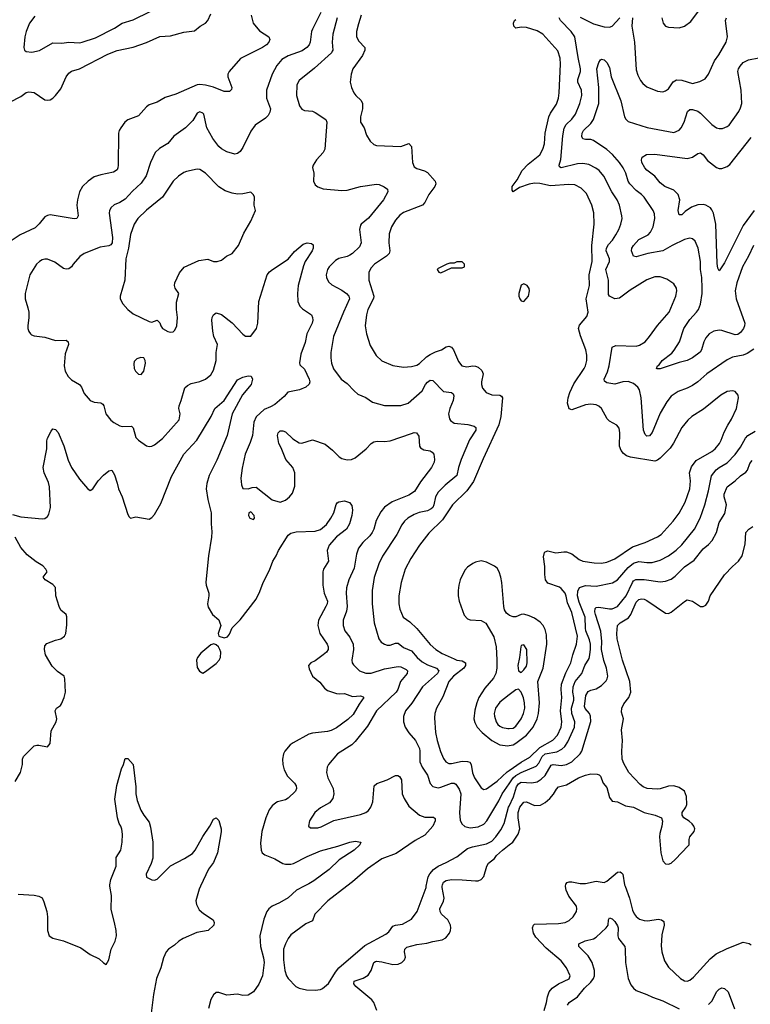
# Model space of a CAD drawing. Header units: inches. Extents: x 1839270 to 1929235, y 762242 to 910350.
# Tile 21 of 256: x 1866343 to 1871803, y 779117 to 786477. Entities that reach past the tile are written whole.
import ezdxf

# ---------------------------------------------------------------- set-up
doc = ezdxf.new("R2010")
doc.units = ezdxf.units.IN
doc.header["$MEASUREMENT"] = 0
for name, color, linetype in [('B8767', 7, 'Continuous'), ('B8768', 7, 'Continuous'), ('B8777', 7, 'Continuous'), ('B8778', 7, 'Continuous')]:
    doc.layers.add(name, color=color, linetype=linetype)

msp = doc.modelspace()

# ---------------------------------------------------------------- linework, layer by layer
at = {"layer": 'B8767', "color": 5}
for points, elevation in [([(1866330, 779940.8), (1866450, 779934), (1866486, 779926), (1866510, 779914.4), (1866523.9, 779883.9), (1866544.9, 779810), (1866550.3, 779770.3), (1866550.4, 779670), (1866563, 779630), (1866590, 779612.2), (1866670, 779592.3), (1866799.3, 779539.3), (1866870, 779490.3), (1866936.7, 779456.7), (1866970, 779427.3), (1866990, 779416), (1867010, 779451), (1867025.3, 779530), (1867056.2, 779590), (1867066.8, 779630), (1867063.9, 779670), (1867051.2, 779730), (1867025.3, 779825.3), (1867029.3, 779930), (1867017.2, 780000)], 580), ([(1867693.3, 780000), (1867682.7, 779977.3), (1867657.7, 779890), (1867663.4, 779863.4), (1867684.8, 779824.8), (1867715.7, 779795.7), (1867788.3, 779748.3), (1867796.5, 779730), (1867792.3, 779710), (1867750, 779669.9), (1867665.6, 779654.4), (1867564.9, 779610), (1867532, 779590), (1867499.7, 779560.3), (1867454.4, 779530), (1867438, 779510), (1867416.4, 779463.6), (1867396.2, 779390), (1867366.2, 779310), (1867343.2, 779190), (1867325.5, 779050)], 580), ([(1868468.7, 780000), (1868410, 779971.6), (1868350, 779912.1), (1868284.6, 779875.4), (1868230, 779851.1), (1868204.6, 779830), (1868189.1, 779810), (1868166.6, 779753.4), (1868136.5, 779630), (1868142, 779550), (1868165.6, 779465.6), (1868169.6, 779430), (1868156.3, 779330), (1868130, 779267), (1868090, 779211.8), (1868050, 779186), (1868010, 779183), (1867970, 779192.6), (1867890, 779186.3), (1867830, 779205.1), (1867810, 779204.5), (1867790, 779189.4), (1867770, 779152.7), (1867754.4, 779085.6)], 620), ([(1868786.9, 780000), (1868644.4, 779890), (1868547.4, 779790), (1868530, 779742), (1868480.9, 779719.1), (1868370, 779636.4), (1868349.5, 779610.5), (1868327.9, 779570), (1868313.8, 779530), (1868314.9, 779450), (1868325.2, 779370), (1868336.9, 779330), (1868349.5, 779309.5), (1868405.3, 779250), (1868430, 779236.9), (1868486.1, 779226.1), (1868550, 779224.2), (1868590, 779229.1), (1868604.6, 779235.4), (1868650, 779273.4), (1868702.2, 779357.8), (1868728.8, 779391.2), (1868921.9, 779558.1), (1869079.4, 779640.6), (1869100.5, 779659.5), (1869130, 779702.4), (1869150, 779709.4), (1869203.6, 779716.4), (1869270, 779754.9), (1869312.7, 779810), (1869379, 779990), (1869381.1, 780000)], 640), ([(1869011.1, 779070), (1868990, 779131.5), (1868974.3, 779150), (1868853.5, 779250), (1868840.4, 779270), (1868842.6, 779290), (1868910, 779313.4), (1868945.9, 779334.1), (1868969.1, 779370), (1868989, 779430), (1869002.1, 779437.9), (1869010, 779440.6), (1869050, 779435.7), (1869130, 779415.2), (1869170, 779416.9), (1869198.4, 779430), (1869218.7, 779450), (1869225.1, 779470), (1869217.2, 779510), (1869219.7, 779530), (1869235.9, 779544.1), (1869310, 779565), (1869385.8, 779574.2), (1869430, 779587.4), (1869500.1, 779599.9), (1869526.5, 779613.5), (1869555.1, 779650), (1869562.7, 779670), (1869563.7, 779690), (1869560.9, 779710), (1869540.9, 779750), (1869495.1, 779790), (1869483.9, 779810), (1869483.1, 779830), (1869510.6, 779889.5), (1869514.8, 779910), (1869500.6, 779990), (1869500.9, 780000)], 620)]:
    msp.add_lwpolyline(points, dxfattribs=dict(at, elevation=elevation))
at = {"layer": 'B8768', "color": 5}
for points, elevation in [([(1866456.1, 786503.9), (1866417.1, 786450), (1866390.4, 786390), (1866381.3, 786350), (1866373, 786270), (1866379.1, 786250), (1866390, 786239.1), (1866433.2, 786233.2), (1866490, 786246.4), (1866590, 786304.2), (1866657.4, 786302.6), (1866711, 786309), (1866790, 786304.5), (1866810, 786308.4), (1866910, 786342.2), (1867050, 786414.2), (1867107.8, 786452.2), (1867190, 786476.5), (1867450, 786604.2)], 640), ([(1868071.6, 786510), (1868088.5, 786450), (1868134.8, 786394.8), (1868204, 786350), (1868212.7, 786330), (1868205.5, 786310), (1868186, 786290), (1868156.4, 786270), (1867993.7, 786186.3), (1867907.7, 786090), (1867898.5, 786070), (1867897.3, 786050), (1867927.7, 785970), (1867924.5, 785955.5), (1867910, 785941.2), (1867870, 785940.5), (1867791.6, 785971.6), (1867730, 785987.2), (1867690, 785992.2), (1867668.7, 785990), (1867510, 785921.7), (1867430, 785895.5), (1867370, 785861.3), (1867310, 785840.7), (1867290, 785826.6), (1867230, 785758.4), (1867150, 785729.6), (1867128.1, 785711.9), (1867097.6, 785670), (1867086, 785650), (1867081.1, 785630), (1867078.5, 785390), (1867076.9, 785370), (1867070, 785355.1), (1867043.2, 785336.8), (1866950, 785318.5), (1866898.6, 785301.4), (1866853.7, 785270), (1866812, 785230), (1866789.3, 785190.7), (1866773.6, 785130), (1866769.3, 785090), (1866778.4, 785010), (1866770.7, 784990), (1866750, 784988.7), (1866570, 785019.3), (1866550, 785013.2), (1866530, 785004), (1866488.9, 784951.1), (1866458.9, 784921.1), (1866347.3, 784870), (1866250, 784805.1)], 620), ([(1866270, 785860.4), (1866350, 785903.6), (1866390, 785932.9), (1866410, 785939), (1866451.9, 785931.9), (1866530, 785878.7), (1866550, 785874.9), (1866570, 785878.7), (1866590, 785890.3), (1866610, 785910.3), (1866650, 785959.5), (1866689.9, 786050.1), (1866710, 786077), (1866730, 786091.8), (1866790, 786109.1), (1867000.3, 786219.7), (1867070, 786247.9), (1867190, 786272.1), (1867290, 786307.6), (1867390, 786352.3), (1867470, 786356.5), (1867570, 786384.4), (1867650, 786393.7), (1867691.8, 786430), (1867730, 786451.7), (1867749.7, 786470), (1867770, 786521)], 620), ([(1868592.4, 786530), (1868530, 786407), (1868524.1, 786390), (1868514.4, 786310), (1868506.5, 786290), (1868487.7, 786270), (1868454.4, 786245.6), (1868350, 786207.5), (1868301.3, 786178.7), (1868264.7, 786135.3), (1868230.2, 786070), (1868186.5, 785950), (1868187.3, 785890), (1868216.2, 785810), (1868213, 785787), (1868199.7, 785760.3), (1868179.9, 785740.1), (1868102.6, 785690), (1868070, 785645.1), (1868010, 785522), (1867990, 785492), (1867970, 785476.2), (1867950, 785471.6), (1867890, 785488.4), (1867851.3, 785511.3), (1867831.1, 785530), (1867787.2, 785590), (1867740.7, 785670), (1867718.4, 785770), (1867710, 785779.5), (1867690, 785787.3), (1867670, 785779.5), (1867635.6, 785724.4), (1867580.5, 785670), (1867494.2, 785605.8), (1867448.5, 785551.5), (1867386.2, 785513.8), (1867354.7, 785485.3), (1867319.7, 785410), (1867288.9, 785311.1), (1867250, 785256), (1867184.5, 785195.5), (1867130, 785135.6), (1867090, 785110.9), (1867047.4, 785092.6), (1867025.5, 785074.5), (1867014.6, 785050), (1867011.5, 785030), (1867037, 784850), (1867033.4, 784810), (1867024.7, 784795.3), (1867010, 784787.1), (1866943.9, 784776.1), (1866824.9, 784730), (1866792.9, 784707.1), (1866742.8, 784650), (1866730, 784629), (1866710, 784614), (1866690, 784612.7), (1866670, 784618), (1866604.2, 784664.2), (1866550, 784688), (1866530, 784688.3), (1866510, 784682.2), (1866490, 784670.9), (1866467.7, 784650), (1866417.6, 784570), (1866383.9, 784430), (1866382.4, 784390), (1866404.3, 784324.3), (1866410.3, 784290), (1866411.7, 784250), (1866402.3, 784190), (1866403.7, 784170), (1866410, 784147.3), (1866423, 784130), (1866430, 784122), (1866450, 784113.4), (1866530, 784104.4), (1866610, 784078.7), (1866690, 784080.7), (1866706, 784070), (1866707.7, 784050), (1866681.5, 783978.5), (1866674.9, 783890), (1866681.8, 783850), (1866704.4, 783810), (1866730, 783784.4), (1866790.6, 783750), (1866804.9, 783730), (1866823.8, 783683.8), (1866870, 783631.8), (1866898.7, 783618.7), (1866950, 783613.4), (1866963.1, 783603.1), (1866971.2, 783591.2), (1866986, 783530), (1867024.2, 783484.2), (1867046.4, 783466.4), (1867090, 783442.4), (1867110, 783436.9), (1867177.7, 783437.8), (1867190, 783426), (1867210, 783354.8), (1867230, 783333), (1867290, 783293), (1867310, 783287.7), (1867330, 783290.5), (1867350, 783299.1), (1867410, 783346), (1867534, 783486), (1867542, 783530), (1867533, 783570), (1867534.3, 783590), (1867550, 783630.8), (1867575.6, 783724.4), (1867596.6, 783743.4), (1867623.3, 783756.7), (1867690, 783773.1), (1867732, 783790), (1867770, 783823.8), (1867790, 783857.3), (1867810.9, 783930), (1867809.8, 783990), (1867821, 784050), (1867793.5, 784110), (1867784.8, 784150), (1867779.7, 784230), (1867781.6, 784250), (1867790, 784271), (1867810, 784286.8), (1867850, 784272.4), (1867931, 784211), (1868010, 784125.5), (1868030, 784110.5), (1868070, 784110.5), (1868111.6, 784170), (1868121.1, 784210), (1868129.8, 784370.2), (1868191.2, 784570), (1868208.3, 784591.7), (1868230.7, 784609.3), (1868350, 784687), (1868395.2, 784744.8), (1868460.9, 784799.1), (1868490, 784808), (1868523.6, 784803.6), (1868535.1, 784795.1), (1868534.7, 784770), (1868527.2, 784750), (1868476.5, 784670), (1868463.1, 784636.9), (1868424.7, 784490), (1868418.5, 784430), (1868421.7, 784370), (1868436.7, 784336.7), (1868455.6, 784315.6), (1868523, 784270), (1868532, 784250), (1868533.1, 784230), (1868527.4, 784210), (1868488, 784130), (1868474.9, 784065.1), (1868444.1, 783975.9), (1868433.1, 783913.1), (1868437, 783897), (1868470, 783865.3), (1868507.1, 783790), (1868511, 783770), (1868507.1, 783752.9), (1868481.6, 783730), (1868433.4, 783710), (1868346.2, 783693.8), (1868319.4, 783660.6), (1868250, 783602), (1868217.4, 783582.6), (1868170, 783564.5), (1868110, 783509.3), (1868092.4, 783470), (1868081.3, 783370), (1868064, 783316), (1868027, 783230), (1868005.5, 783125.5), (1867994.8, 783050), (1867999.6, 782999.6), (1868010, 782974), (1868050, 782971.3), (1868079, 782981), (1868110, 782982.8), (1868230, 782888), (1868290, 782870.6), (1868330, 782886), (1868358, 782910), (1868380.8, 782939.2), (1868398.7, 782990), (1868398.2, 783090), (1868384, 783130), (1868331.6, 783190), (1868296.6, 783276.6), (1868278, 783310), (1868269.3, 783370), (1868274, 783390), (1868290, 783402.8), (1868310, 783404), (1868330, 783396.3), (1868384.4, 783344.4), (1868430, 783314.4), (1868450, 783312.4), (1868530, 783336.3), (1868624.4, 783304.4), (1868679.6, 783259.6), (1868730.7, 783210), (1868750, 783197.1), (1868790, 783186.7), (1868822, 783190), (1868850, 783203.1), (1868931.6, 783268.4), (1868969.8, 783310.2), (1868990, 783322.6), (1869013.9, 783326.1), (1869070, 783324.4), (1869110, 783330.2), (1869270, 783384.9), (1869290, 783390.4), (1869308, 783388), (1869324.9, 783364.9), (1869330.4, 783290.4), (1869337.1, 783277.1), (1869362.9, 783262.9), (1869410, 783253.4), (1869425.3, 783245.3), (1869436.4, 783230), (1869441.7, 783190), (1869439.6, 783170), (1869419.6, 783130), (1869337.5, 783022.5), (1869292, 782950), (1869250, 782922.5), (1869126.1, 782873.9), (1869067.7, 782832.3), (1869040.5, 782799.6), (1869006.4, 782733.6), (1868989.3, 782670), (1868977.2, 782642.8), (1868960, 782620), (1868906.7, 782570), (1868873.4, 782526.6), (1868858.7, 782481.3), (1868843.4, 782376.7), (1868802.6, 782290), (1868785.2, 782230), (1868783.5, 782190), (1868790.1, 782090), (1868784.1, 782055.9), (1868760.6, 781990), (1868759.7, 781950), (1868773.4, 781910), (1868810, 781860.9), (1868833.6, 781810), (1868838, 781770), (1868823.6, 781690), (1868827.2, 781670), (1868836, 781656), (1868881.3, 781610), (1868930, 781591.7), (1868970, 781592.1), (1869070, 781625.7), (1869170, 781641.3), (1869190, 781639.1), (1869230, 781618.9), (1869241.3, 781610), (1869237.4, 781590), (1869187.8, 781530), (1869167.8, 781470), (1869156.1, 781450), (1869010.2, 781310), (1868942.9, 781197.1), (1868850, 781081.3), (1868824.1, 781055.9), (1868718, 780990), (1868650.6, 780910), (1868640.5, 780890), (1868636.4, 780850), (1868645.3, 780810), (1868684.9, 780730), (1868690.4, 780690), (1868683.1, 780656.9), (1868657.7, 780622.3), (1868590, 780586), (1868548.8, 780550), (1868507.7, 780490), (1868502, 780450), (1868516.9, 780436.9), (1868570, 780436.4), (1868596.2, 780443.8), (1868690, 780490.6), (1868890, 780535.6), (1868929.8, 780550.2), (1868950, 780566.4), (1868966, 780590), (1868981.6, 780630), (1868992.3, 780750), (1869012.6, 780767.4), (1869090, 780794.7), (1869150, 780826.5), (1869168.6, 780828.6), (1869181.4, 780821.4), (1869196.5, 780796.5), (1869201.8, 780690), (1869215.4, 780655.4), (1869250, 780598.9), (1869330, 780532.3), (1869370, 780516.9), (1869435.1, 780515.1), (1869446.4, 780506.4), (1869448.7, 780490), (1869430, 780449.7), (1869370, 780381.7), (1869297.3, 780342.7), (1869154.8, 780245.2), (1869050, 780206), (1868942.4, 780130), (1868830, 780033.3), (1868786.9, 780000)], 640), ([(1868716.1, 786490), (1868682.3, 786370), (1868677.6, 786310), (1868682.4, 786250), (1868678.5, 786241.5), (1868671.6, 786230), (1868545.7, 786114.3), (1868430, 786021.7), (1868414.2, 785990), (1868411.7, 785910), (1868433.5, 785833.5), (1868450, 785808.7), (1868470, 785799.5), (1868530, 785793.4), (1868550, 785783.7), (1868630, 785730.5), (1868638.7, 785710), (1868622.8, 785510), (1868610, 785483.6), (1868560.5, 785430), (1868536, 785390), (1868531.6, 785371.6), (1868540.7, 785330), (1868537.1, 785270), (1868550, 785244), (1868570, 785228), (1868610, 785213), (1868750, 785200.3), (1868790, 785204), (1868888.7, 785230), (1869010, 785246.7), (1869030, 785244.4), (1869067.2, 785227.2), (1869090.5, 785210), (1869092.7, 785190), (1869061.3, 785130), (1868950, 784992.8), (1868895.5, 784950), (1868890, 784941.2), (1868882.6, 784910), (1868894.3, 784810), (1868881.2, 784778.8), (1868830.1, 784729.9), (1868810, 784717.4), (1868790, 784707.2), (1868728.4, 784691.6), (1868702.3, 784677.7), (1868654.4, 784630), (1868642, 784610), (1868633.7, 784570), (1868635.3, 784550), (1868650, 784518), (1868675.6, 784495.6), (1868750, 784455.3), (1868783.7, 784430), (1868803.1, 784410), (1868808, 784390), (1868761.8, 784290), (1868688.3, 784110), (1868667.7, 783990), (1868666.7, 783950), (1868674, 783910), (1868688.4, 783868.4), (1868745.5, 783790), (1868790, 783758), (1868842.2, 783702.2), (1868870, 783679.3), (1868930, 783652.4), (1868978.6, 783618.6), (1869070, 783594), (1869190, 783593.7), (1869246, 783610), (1869350, 783704.2), (1869375.5, 783750), (1869390, 783766.9), (1869410, 783782), (1869430, 783779.5), (1869510, 783697.4), (1869570, 783691.4), (1869581.7, 783681.7), (1869585.9, 783665.9), (1869580.9, 783630), (1869555.9, 783570), (1869547.1, 783530), (1869554.9, 783494.9), (1869562.4, 783482.4), (1869590, 783462.3), (1869690.8, 783450.8), (1869738.8, 783438.8), (1869751.7, 783430), (1869750.2, 783410), (1869704, 783336), (1869641.6, 783190), (1869620.6, 783130), (1869608.3, 783070), (1869522.4, 782997.6), (1869470, 782945.7), (1869449, 782911), (1869438.5, 782850), (1869429.2, 782830.8), (1869418.7, 782821.3), (1869390, 782805.7), (1869327.7, 782792.3), (1869290, 782778.9), (1869243.1, 782750), (1869219.5, 782730), (1869197.6, 782702.4), (1869160.8, 782630), (1869054.1, 782465.9), (1869027.3, 782410), (1868992.6, 782307.4), (1868977.5, 782210), (1868976.5, 782110), (1868991.5, 781970), (1869027, 781850), (1869045.1, 781825.1), (1869068.9, 781808.9), (1869090, 781802.6), (1869110, 781802.8), (1869150, 781817.2), (1869170, 781816.5), (1869210, 781785.6), (1869270, 781759.4), (1869312.5, 781710), (1869350, 781677), (1869390, 781655.9), (1869457, 781630), (1869475.5, 781610), (1869464.7, 781590), (1869353.4, 781490), (1869272, 781368), (1869226.3, 781310), (1869211.7, 781268.3), (1869210.3, 781230), (1869222.3, 781190), (1869250, 781146.4), (1869299.6, 781090), (1869330, 781030.5), (1869333.7, 781010), (1869332.2, 780930), (1869350.2, 780890), (1869389.2, 780830), (1869410, 780767.3), (1869430, 780746.4), (1869470, 780736.4), (1869490, 780739.5), (1869570, 780769.2), (1869590, 780770.2), (1869601.9, 780761.8), (1869626.1, 780726.1), (1869638.9, 780690), (1869629.3, 780549.3), (1869634.7, 780494.7), (1869647.3, 780467.3), (1869670, 780447.2), (1869710, 780437.3), (1869770, 780444.2), (1869810, 780463.6), (1869834.2, 780490), (1869922.3, 780637.7), (1869948.8, 780691.2), (1870000, 780765.5)], 660), ([(1868895.5, 786510), (1868873.7, 786446.3), (1868860.8, 786390), (1868860.3, 786350), (1868877.2, 786317.2), (1868921.1, 786270), (1868922.8, 786250), (1868903.2, 786210), (1868831.8, 786110), (1868819.5, 786070), (1868812, 786010), (1868822, 785970), (1868840.9, 785930), (1868854.9, 785910), (1868893.5, 785873.5), (1868904.4, 785850), (1868904.7, 785810), (1868890.3, 785750), (1868888.9, 785710), (1868917.6, 785670), (1868934.9, 785614.9), (1868962, 785570), (1868990, 785544.9), (1869010, 785536.3), (1869190, 785530.3), (1869251.7, 785551.7), (1869270.2, 785530.2), (1869278.5, 785410), (1869290, 785378), (1869310, 785364.2), (1869367.6, 785347.6), (1869390, 785334), (1869447.6, 785270), (1869452.6, 785250), (1869445.5, 785230), (1869401.3, 785170), (1869370.2, 785110), (1869352.9, 785090), (1869210, 785036), (1869183.4, 785016.6), (1869150, 784978.7), (1869120.2, 784930), (1869104.2, 784875.8), (1869100.2, 784810), (1869109.3, 784750), (1869104.7, 784730), (1869084.6, 784710), (1868994.6, 784650), (1868970, 784622.4), (1868952.8, 784590), (1868952.3, 784530), (1868988.4, 784410), (1868987.5, 784392.5), (1868943.9, 784310), (1868934, 784270), (1868924.9, 784190), (1868933.1, 784130), (1868962.5, 784042.5), (1869007.2, 783967.2), (1869050, 783926.3), (1869130, 783891.4), (1869210, 783879.1), (1869270, 783884.2), (1869310, 783895), (1869330, 783906.2), (1869383.9, 783956.1), (1869410, 783974.1), (1869450, 783994.6), (1869493.6, 784010), (1869530, 784033.1), (1869550, 784038), (1869570, 784028.5), (1869585.7, 784010), (1869622, 783922), (1869648, 783890), (1869683.2, 783883.2), (1869730, 783891), (1869750, 783888.4), (1869770, 783879.2), (1869795.7, 783855.7), (1869805.2, 783830), (1869792.9, 783770), (1869793.4, 783750), (1869802.2, 783722.2), (1869828.2, 783690), (1869870, 783674), (1869931.1, 783671.1), (1869943.1, 783663.1), (1869950.2, 783650.2), (1869937.6, 783510), (1869922.3, 783450), (1869805.3, 783194.7), (1869734.4, 783025.6), (1869684.2, 782955.8), (1869575.9, 782850), (1869501.2, 782738.8), (1869400.1, 782639.9), (1869329.5, 782550.5), (1869264.9, 782450), (1869223.9, 782370), (1869192.3, 782270), (1869175.6, 782170), (1869175.9, 782110), (1869182.6, 782070), (1869209.1, 782010), (1869257.2, 781977.2), (1869310, 781925.3), (1869410, 781805.8), (1869452.8, 781770), (1869499.9, 781739.9), (1869590, 781698.5), (1869610, 781690.6), (1869650, 781685), (1869674.7, 781670), (1869675.2, 781650), (1869661.4, 781630), (1869585, 781570), (1869549.4, 781530), (1869504.7, 781415.3), (1869458.4, 781330), (1869445.4, 781290), (1869441.5, 781258.5), (1869450.2, 781149.8), (1869462, 781090), (1869488.2, 781008.2), (1869510, 780954.4), (1869527.7, 780930), (1869550, 780918), (1869570, 780916.8), (1869650, 780933.8), (1869690, 780933.5), (1869706.5, 780926.5), (1869716.3, 780910), (1869727.1, 780847.1), (1869742.2, 780810), (1869790, 780735.8), (1869810, 780724.2), (1869830, 780727.6), (1869910, 780785.1), (1869985, 780855), (1870000, 780865.3)], 680), ([(1866290, 782779.1), (1866350, 782760.5), (1866510, 782745.3), (1866530.9, 782749.1), (1866550, 782764.4), (1866559.8, 782780.2), (1866573.3, 782830), (1866566.6, 782986.6), (1866558.8, 783018.8), (1866526.2, 783090), (1866517.6, 783130), (1866545.4, 783270), (1866544.2, 783330), (1866549.6, 783350), (1866578.6, 783401.4), (1866590, 783418), (1866610, 783414.8), (1866630, 783390.8), (1866672.5, 783292.5), (1866704.8, 783184.8), (1866728.9, 783130), (1866790, 783043.1), (1866850, 782973.4), (1866870, 782959.1), (1866890, 782970.7), (1866929.7, 783030), (1866970, 783072), (1867010, 783106), (1867030, 783110.5), (1867050, 783076), (1867072.1, 783012.1), (1867080.3, 782970), (1867108.9, 782910), (1867150, 782778), (1867161.4, 782761.4), (1867170, 782751.3), (1867210, 782760.7), (1867310, 782742.8), (1867330, 782756.3), (1867350, 782779.1), (1867398.1, 782861.9), (1867477.6, 783062.4), (1867568.7, 783230), (1867666.8, 783333.2), (1867773.8, 783510), (1867802, 783570), (1867869.7, 783630), (1867970, 783784), (1868010, 783804), (1868050, 783816.3), (1868073.2, 783813.2), (1868082.8, 783790), (1868072.7, 783750), (1868007.5, 783672.5), (1867930.1, 783530), (1867892.7, 783370), (1867815.4, 783184.6), (1867759.8, 783070), (1867740.5, 783010), (1867737, 782970), (1867747.6, 782890), (1867773.6, 782790), (1867772.5, 782710), (1867777.4, 782650), (1867775.5, 782610), (1867753, 782470), (1867733.5, 782273.5), (1867735.8, 782250), (1867754.9, 782190), (1867756, 782170), (1867746.4, 782110), (1867750, 782084.7), (1867782.8, 782030), (1867830, 781991), (1867838.8, 781970), (1867846, 781950), (1867826, 781890), (1867831.3, 781870), (1867870, 781856.3), (1867894.9, 781865.1), (1867910, 781884.7), (1867929.5, 781930.5), (1867990, 781990.7), (1868110, 782145.5), (1868137.5, 782202.5), (1868161.4, 782270), (1868210, 782361.3), (1868234, 782430), (1868258.5, 782470), (1868276.2, 782510), (1868350, 782623.1), (1868370, 782638.9), (1868408.7, 782650), (1868550, 782654.6), (1868590, 782666.3), (1868635.1, 782704.9), (1868668.5, 782750), (1868689.7, 782790), (1868707.6, 782852.4), (1868715.1, 782864.9), (1868727.3, 782872.7), (1868770, 782880.7), (1868808, 782868), (1868825.8, 782845.8), (1868830.4, 782810), (1868824.4, 782770), (1868806.5, 782710), (1868784.6, 782670), (1868710, 782611.6), (1868655.4, 782550), (1868640.2, 782510), (1868650.3, 782430), (1868614, 782370), (1868608.7, 782350), (1868608.2, 782250), (1868616.9, 782190), (1868643.2, 782130), (1868640.7, 782110), (1868631.1, 782090), (1868575.5, 781990), (1868570.2, 781950), (1868586, 781890), (1868639.2, 781810), (1868647.1, 781790), (1868646.7, 781770), (1868634.3, 781750), (1868610, 781728.6), (1868550, 781684.7), (1868519.1, 781670), (1868500.4, 781650), (1868505.3, 781625.3), (1868530.7, 781570), (1868584.4, 781524.5), (1868621.4, 781481.4), (1868644.1, 781464.1), (1868710, 781440.2), (1868730, 781436.9), (1868770, 781439.6), (1868830, 781419.1), (1868890, 781422), (1868910, 781416.3), (1868913.4, 781410), (1868879.1, 781360.9), (1868835.9, 781284.1), (1868794.2, 781245.8), (1868710, 781183.9), (1868670, 781163.7), (1868643, 781157), (1868530, 781143.8), (1868503.9, 781136.1), (1868387, 781073), (1868364.2, 781055.8), (1868323.6, 781010), (1868313.4, 780990), (1868307.3, 780950), (1868310.2, 780910), (1868320.2, 780870), (1868343.1, 780823.1), (1868397, 780770), (1868408.7, 780750), (1868411.8, 780730), (1868404.9, 780710), (1868350, 780658.3), (1868330, 780646.6), (1868270, 780630.9), (1868256.7, 780623.3), (1868230, 780600.5), (1868206.9, 780570), (1868181.6, 780510), (1868152.8, 780410), (1868142, 780322), (1868146.7, 780270), (1868154.9, 780250), (1868173.7, 780233.7), (1868250, 780205.6), (1868310.1, 780170.1), (1868330, 780165.2), (1868370, 780165.4), (1868390, 780170.2), (1868490, 780223), (1868590, 780264.4), (1868721, 780298.9), (1868809, 780330), (1868850, 780336), (1868891, 780330), (1868884, 780310), (1868842.4, 780270), (1868730, 780197.7), (1868654.2, 780125.8), (1868539.9, 780040.1), (1868503.3, 780016.7), (1868468.7, 780000)], 620), ([(1866310, 780784), (1866349.6, 780850), (1866362.4, 780910), (1866362.9, 780950), (1866370, 780970.8), (1866451.6, 781048.4), (1866470, 781054.9), (1866485.6, 781054.4), (1866550, 781042.8), (1866570, 781066), (1866578.8, 781161.2), (1866614.7, 781230), (1866620.5, 781250), (1866606.9, 781310), (1866618.4, 781330), (1866647.8, 781350), (1866656.2, 781363.8), (1866675.1, 781410), (1866685.1, 781450), (1866680.9, 781550), (1866675.4, 781570), (1866625.9, 781605.9), (1866585.8, 781645.8), (1866534.3, 781730), (1866527.2, 781770), (1866530, 781796), (1866544.5, 781815.5), (1866610, 781840.3), (1866650, 781848.7), (1866678.4, 781870), (1866687, 781890), (1866695.1, 781955.1), (1866694.8, 782014.8), (1866689, 782030), (1866650, 782064), (1866638.4, 782090), (1866613, 782170), (1866610, 782233.6), (1866590, 782255.6), (1866532, 782290), (1866518.4, 782310), (1866547.3, 782350), (1866538.7, 782370), (1866515.7, 782395.7), (1866465.2, 782425.2), (1866398, 782478), (1866351.8, 782531.8), (1866308.6, 782610)], 620), ([(1870000, 782026.7), (1869981.4, 782041.4), (1869965.9, 782065.9), (1869959.7, 782090), (1869945.3, 782270), (1869938.7, 782310), (1869925.4, 782350), (1869910, 782377), (1869890, 782393.6), (1869830, 782422), (1869790, 782431.6), (1869750, 782421.6), (1869730, 782411.6), (1869690, 782385.1), (1869670, 782362), (1869634.6, 782290), (1869624.4, 782250), (1869620.3, 782210), (1869620.3, 782170), (1869626.5, 782130), (1869664.9, 782024.9), (1869690, 781998.3), (1869710, 781990.2), (1869790, 781986.4), (1869825.6, 781965.6), (1869885.1, 781865.1), (1869903.2, 781790), (1869908.2, 781691.8), (1869907.4, 781630), (1869901.6, 781590), (1869884, 781556), (1869819, 781481), (1869774.8, 781410), (1869758.2, 781370), (1869744.3, 781315.7), (1869736.8, 781250), (1869742.8, 781222.8), (1869761.8, 781190), (1869799.8, 781150), (1869870, 781088.2), (1869930, 781056.6), (1869990, 781049.6), (1870000, 781051.5)], 720), ([(1870000, 781430.5), (1869930, 781375.6), (1869899.3, 781330), (1869889.3, 781290), (1869890.2, 781270), (1869903.2, 781230), (1869914.6, 781210), (1869930, 781195.6), (1869950, 781186), (1869990, 781178.2), (1870000, 781179.1)], 740), ([(1867017.2, 780000), (1867015.4, 780010), (1867023.4, 780050), (1867063.4, 780150), (1867064.8, 780215.2), (1867098.4, 780270), (1867108.7, 780328.7), (1867109.8, 780389.8), (1867105.6, 780425.6), (1867099.6, 780450), (1867087.1, 780470), (1867073, 780510), (1867054.6, 780650), (1867067.4, 780752.6), (1867102.9, 780877.1), (1867119, 780910), (1867130, 780954), (1867150, 780954.8), (1867190.9, 780910), (1867210, 780742), (1867210.8, 780690), (1867221.1, 780641.1), (1867248.2, 780568.2), (1867270, 780530.6), (1867310, 780478.8), (1867321.2, 780441.2), (1867338.2, 780330), (1867337.3, 780210), (1867325.2, 780170), (1867288.9, 780090), (1867290, 780067.7), (1867330, 780048), (1867350, 780046), (1867370, 780052.7), (1867470, 780151.5), (1867573.5, 780206.5), (1867634.8, 780245.2), (1867654.5, 780270), (1867710, 780372.4), (1867762.4, 780450), (1867790, 780501), (1867810, 780511), (1867830, 780491.3), (1867847.3, 780430), (1867847.7, 780407.7), (1867819.6, 780250), (1867790, 780178.4), (1867753, 780127), (1867693.3, 780000)], 580), ([(1869381.1, 780000), (1869395.8, 780070), (1869408, 780092), (1869435.5, 780124.5), (1869468.9, 780151.1), (1869530, 780176.5), (1869610, 780219.3), (1869690, 780280.9), (1869725.5, 780294.5), (1869830, 780315.7), (1869870, 780337.1), (1869900.9, 780370), (1869937.8, 780422.2), (1869964, 780470), (1869996, 780590), (1870000, 780598.5)], 640), ([(1869500.9, 780000), (1869501.1, 780010), (1869510, 780029.2), (1869530, 780041.9), (1869569.1, 780049.1), (1869648.7, 780048.7), (1869750, 780039.6), (1869770, 780040.3), (1869791.5, 780050), (1869810, 780073.4), (1869832.5, 780150), (1869846.6, 780173.4), (1869890, 780207.6), (1869906.2, 780230), (1869950.8, 780270), (1870000, 780308.2)], 620)]:
    msp.add_lwpolyline(points, dxfattribs=dict(at, elevation=elevation))
for points, elevation in [([(1867670, 785358.7), (1867590, 785343.5), (1867570, 785335.8), (1867530, 785308), (1867490, 785269.6), (1867409.4, 785150.6), (1867290, 785052.4), (1867225.2, 784990), (1867198.5, 784950), (1867170, 784872.7), (1867154.5, 784770), (1867136.3, 784690), (1867128.4, 784530), (1867093.4, 784410), (1867093.4, 784390), (1867114.2, 784354.2), (1867150.7, 784310), (1867190, 784278), (1867310, 784220.5), (1867330, 784216.3), (1867370.8, 784230.8), (1867390, 784212), (1867396.3, 784190), (1867410.8, 784170), (1867450, 784145.5), (1867470, 784140.7), (1867490, 784142.8), (1867502.5, 784157.5), (1867517, 784190), (1867521.6, 784250), (1867514.5, 784310), (1867515.5, 784364.5), (1867531.8, 784430), (1867504, 784470), (1867499.3, 784490), (1867502.7, 784510), (1867535.9, 784584.1), (1867572.7, 784627.3), (1867681.8, 784678.2), (1867748.3, 784688.3), (1867790, 784670.6), (1867818, 784670), (1867850, 784680.7), (1867889.2, 784710), (1867930, 784730.6), (1867978, 784790), (1868017.7, 784882.3), (1868070, 784971), (1868105.2, 785050), (1868096, 785090), (1868097, 785150), (1868090, 785168.7), (1868070, 785189), (1868010, 785175.6), (1867970, 785174), (1867930, 785180.3), (1867878, 785198), (1867830, 785228.4), (1867730, 785329.7), (1867690, 785356.3)], 660), ([(1869650, 784666), (1869610, 784666), (1869590, 784658), (1869556.4, 784656.4), (1869534, 784650), (1869470, 784618), (1869462, 784610), (1869474, 784590), (1869490, 784584.7), (1869570, 784622), (1869650, 784622), (1869666, 784630), (1869666, 784650)], 720), ([(1867247.7, 783952.3), (1867217.3, 783942.7), (1867198.8, 783921.2), (1867194.4, 783905.6), (1867199.3, 783870), (1867208.8, 783848.8), (1867230, 783827.7), (1867250, 783826), (1867270, 783851), (1867282, 783910), (1867280.7, 783930), (1867270, 783949.2)], 660), ([(1868070, 782798), (1868054, 782790), (1868052, 782770), (1868062, 782750), (1868090, 782742), (1868098, 782750), (1868095.3, 782770)], 640), ([(1867792.3, 781812.3), (1867770, 781805.2), (1867697.5, 781742.5), (1867671, 781710), (1867662.8, 781690), (1867670, 781634), (1867686.4, 781606.4), (1867710, 781592), (1867730, 781604.7), (1867810, 781664), (1867832.7, 781690), (1867842.7, 781710), (1867846, 781750), (1867839.3, 781770), (1867829, 781790), (1867810, 781805.2)], 620)]:
    msp.add_lwpolyline(points, close=True, dxfattribs=dict(at, elevation=elevation))
at = {"layer": 'B8777', "color": 5}
for points, elevation in [([(1870261, 779070), (1870279.3, 779130), (1870286.5, 779173.5), (1870299.3, 779210), (1870322.5, 779237.5), (1870370, 779270.2), (1870450, 779308.7), (1870455.1, 779330), (1870430, 779389.5), (1870390, 779441.6), (1870275.8, 779535.8), (1870200.2, 779620.2), (1870181.7, 779650), (1870175.8, 779690), (1870183, 779710), (1870190, 779715.6), (1870370, 779720.9), (1870419, 779730), (1870450, 779743.7), (1870478, 779770), (1870503, 779810), (1870506.6, 779830), (1870504, 779850), (1870446.8, 779926.8), (1870425.3, 779970), (1870421.1, 779998.9), (1870421.4, 780000)], 580), ([(1870866.8, 780000), (1870900.7, 779910), (1870922.1, 779822.1), (1870934.2, 779794.2), (1870950, 779773.1), (1870974.4, 779754.4), (1871010, 779742.6), (1871037.7, 779742.3), (1871115, 779755), (1871139.1, 779750), (1871155.3, 779735.3), (1871159.6, 779710), (1871142.1, 779637.9), (1871135.3, 779555.3), (1871140.7, 779510), (1871161.7, 779441.7), (1871190, 779394), (1871280.3, 779310), (1871310, 779292.9), (1871330, 779291.5), (1871350, 779298.5), (1871379.1, 779320.9), (1871503.3, 779456.7), (1871546.5, 779493.5), (1871630, 779534.2), (1871750, 779581.1), (1871792.8, 779572.8), (1871810, 779562.4)], 580), ([(1870436.5, 779110), (1870449.9, 779130.1), (1870510, 779174.3), (1870563.1, 779236.9), (1870610, 779282.7), (1870630.6, 779310), (1870637.4, 779330), (1870639.1, 779370), (1870621.3, 779430), (1870590, 779479.8), (1870521.3, 779550), (1870522, 779570), (1870568.1, 779591.9), (1870630, 779607.6), (1870650, 779619.7), (1870726, 779690), (1870740.5, 779710), (1870743.7, 779750), (1870750, 779764.7), (1870770, 779755.5), (1870790, 779736.4), (1870810, 779704.9), (1870814.3, 779690), (1870812.3, 779630), (1870816.5, 779610), (1870863.8, 779550), (1870868.4, 779530), (1870870.3, 779430.3), (1870890, 779311.3), (1870910, 779264), (1870930, 779238), (1870950, 779221.3), (1871030, 779191.6), (1871071.2, 779171.2), (1871150, 779144.4), (1871270, 779083.5)], 560), ([(1871490, 779114.9), (1871516.4, 779143.6), (1871550, 779210.3), (1871570, 779230.4), (1871590, 779240.3), (1871598.6, 779238.6), (1871610, 779235.8), (1871636.9, 779210), (1871684.7, 779084.7)], 560)]:
    msp.add_lwpolyline(points, dxfattribs=dict(at, elevation=elevation))
at = {"layer": 'B8778', "color": 5}
for points, elevation in [([(1871140.3, 786490), (1871150.3, 786450.3), (1871168.8, 786428.8), (1871190, 786420.4), (1871270, 786417.1), (1871310, 786428), (1871357.1, 786462.9), (1871459.5, 786600.5)], 680), ([(1870000, 780865.3), (1870090, 780927.7), (1870155.4, 780964.6), (1870230, 781038.1), (1870327.2, 781092.8), (1870361.2, 781130), (1870388.3, 781190), (1870393.1, 781230), (1870385.1, 781310), (1870394, 781410), (1870388.4, 781470), (1870392, 781510), (1870424.4, 781595.6), (1870461.2, 781670), (1870475.3, 781730), (1870503.2, 781810), (1870511.2, 781870), (1870470, 782045.1), (1870437.1, 782117.1), (1870427.2, 782167.2), (1870418, 782190), (1870390, 782225.8), (1870376.1, 782236.1), (1870290, 782265.7), (1870271.5, 782290), (1870266, 782330), (1870267.5, 782390), (1870257, 782463), (1870265.6, 782494.4), (1870270, 782500.3), (1870290, 782507.2), (1870350, 782492), (1870410, 782500.3), (1870430, 782499), (1870470, 782483.6), (1870522.7, 782442.7), (1870550, 782430.2), (1870636.1, 782416.1), (1870690, 782413.8), (1870730, 782423.2), (1870790, 782448.4), (1870922.4, 782537.6), (1871016.9, 782570), (1871108.4, 782611.6), (1871135.4, 782630), (1871226, 782730), (1871270, 782788.7), (1871315.1, 782870), (1871349.8, 782970), (1871355.8, 783030), (1871348.6, 783090), (1871364.1, 783135.9), (1871398.2, 783181.8), (1871515.3, 783250), (1871538.9, 783270), (1871571.6, 783310), (1871585.6, 783334.4), (1871606.6, 783393.4), (1871633.7, 783446.3), (1871662.6, 783490), (1871698.3, 783570), (1871714, 783650), (1871711.4, 783671.4), (1871690, 783697), (1871670, 783703), (1871630, 783697.7), (1871581.6, 783670), (1871453.9, 783566.1), (1871365.3, 783510), (1871335.6, 783484.4), (1871290.3, 783430), (1871228.4, 783311.6), (1871204.4, 783275.5), (1871130, 783200.4), (1871110, 783184.7), (1871090, 783177.6), (1870906.1, 783206.1), (1870877, 783217), (1870853.8, 783233.8), (1870837, 783257), (1870825.3, 783290), (1870828.5, 783388.5), (1870823.3, 783423.3), (1870805.4, 783445.4), (1870750, 783476.3), (1870732.6, 783492.6), (1870691.1, 783570), (1870670, 783589.6), (1870650, 783598.9), (1870610, 783604.4), (1870570, 783598.5), (1870470, 783560.5), (1870450, 783569.4), (1870436.1, 783610), (1870441.1, 783650), (1870453.7, 783690), (1870483.8, 783756.2), (1870561.4, 783870), (1870571.9, 783890), (1870580.9, 783930), (1870580.4, 783970), (1870573.5, 784010), (1870533.1, 784113.1), (1870519.3, 784170), (1870525.3, 784194.7), (1870580.7, 784259.3), (1870591, 784290), (1870576.5, 784390), (1870601.9, 784490), (1870599.3, 784570), (1870619.5, 784670), (1870617.3, 784790), (1870635.7, 784950), (1870632.6, 785032.6), (1870619, 785090), (1870577.6, 785177.6), (1870537.9, 785217.9), (1870490, 785241.6), (1870445.8, 785245.8), (1870310, 785234.3), (1870230, 785252.4), (1870190, 785255.9), (1870150, 785248.3), (1870078.1, 785221.9), (1870030, 785189.6), (1870023.1, 785203.1), (1870024, 785230), (1870059.2, 785280.8), (1870098.8, 785350), (1870141.7, 785398.3), (1870230, 785467.9), (1870253, 785510), (1870264.2, 785550), (1870269.9, 785630), (1870297.4, 785750), (1870310, 785779.6), (1870353.4, 785846.6), (1870368.5, 785891.5), (1870375.2, 785930), (1870383.7, 786143.7), (1870381.2, 786190), (1870363.3, 786243.3), (1870252.4, 786370), (1870210, 786393.6), (1870130, 786418.2), (1870090, 786420.4), (1870050, 786413.2), (1870036, 786430), (1870032, 786450), (1870040.7, 786470), (1870050, 786478.4)], 680), ([(1871830, 784014), (1871778.3, 783981.7), (1871750, 783969.8), (1871670, 783954.5), (1871630, 783934.7), (1871478, 783830), (1871410, 783769.7), (1871370, 783742.2), (1871330, 783722.2), (1871262.4, 783697.6), (1871210, 783662), (1871178.6, 783621.4), (1871130, 783535.8), (1871068.7, 783391.3), (1871050, 783367.2), (1871030, 783364.7), (1871017.7, 783377.7), (1871005.3, 783410), (1870987.7, 783650), (1870973.8, 783710), (1870962.4, 783730), (1870930, 783758.2), (1870890, 783772.5), (1870850.8, 783770), (1870790, 783753.6), (1870730, 783763.1), (1870714, 783774), (1870711.1, 783790), (1870735.3, 783844.7), (1870747, 783890), (1870770, 784030.4), (1870797.5, 784042.5), (1870950, 784036.5), (1870975.7, 784044.3), (1871015.6, 784070), (1871050, 784108.2), (1871108.5, 784191.5), (1871196, 784290), (1871246.6, 784410), (1871253.3, 784450), (1871251.5, 784470), (1871230, 784503.7), (1871177.6, 784537.6), (1871130, 784554), (1871090, 784556), (1871030, 784532.1), (1870904, 784456), (1870825.2, 784394.8), (1870790, 784389.7), (1870750, 784409.7), (1870743.2, 784423.2), (1870743.4, 784530), (1870722.7, 784610), (1870749.9, 784670), (1870749.9, 784690), (1870726.3, 784750), (1870727.1, 784770), (1870742.4, 784797.6), (1870771.6, 784830), (1870798.5, 784870), (1870820.7, 784910), (1870835.3, 784950), (1870843.9, 784990), (1870843.5, 785010), (1870824.7, 785090), (1870808.3, 785130), (1870767.6, 785190), (1870706.7, 785306.7), (1870672.3, 785350), (1870648.6, 785368.6), (1870594.6, 785394.6), (1870550, 785403.4), (1870510, 785399.1), (1870390, 785368.9), (1870377.2, 785377.2), (1870373, 785390), (1870387.3, 785432.7), (1870401.9, 785610), (1870412.6, 785667.4), (1870426.3, 785693.7), (1870470, 785732.4), (1870496.5, 785770), (1870529.8, 785850), (1870542.9, 785910), (1870539.8, 785950), (1870514.4, 786010), (1870513.5, 786030), (1870534.3, 786090), (1870534.7, 786110), (1870515.3, 786195.3), (1870490, 786349.6), (1870464.8, 786390), (1870383, 786470), (1870373, 786490)], 660), ([(1870530, 786496.3), (1870630, 786445), (1870710, 786423.5), (1870750, 786421.3), (1870770, 786428), (1870826.5, 786490)], 660), ([(1870922.8, 786490), (1870917.6, 786430), (1870938.2, 786310), (1870950, 786102.8), (1870962.1, 786062.1), (1870982, 786022), (1871000, 786000), (1871030, 785976), (1871110, 785943.7), (1871150, 785938.7), (1871170, 785945.3), (1871190, 785961.3), (1871227.1, 786012.9), (1871250, 786027.8), (1871290, 786024.2), (1871370, 785999.6), (1871425.8, 786014.2), (1871464.4, 786035.6), (1871489.7, 786070), (1871535.4, 786170), (1871566.6, 786213.4), (1871623.1, 786310), (1871630.9, 786350), (1871618.4, 786450), (1871618.2, 786470), (1871625.6, 786490)], 660), ([(1871825.8, 784790), (1871789.4, 784710.5), (1871743.6, 784630), (1871701.8, 784510), (1871689.2, 784450), (1871698, 784390), (1871761.4, 784210), (1871759.8, 784190), (1871751, 784170), (1871730, 784139.2), (1871710, 784123.5), (1871690, 784121.4), (1871590, 784154.3), (1871570, 784157.5), (1871530, 784148.9), (1871496, 784130), (1871470, 784098.9), (1871455.6, 784070), (1871437.3, 784010), (1871427, 783993), (1871370.3, 783950), (1871330, 783928.9), (1871270, 783915.6), (1871130, 783867.8), (1871106.3, 783866.3), (1871102, 783870), (1871109.4, 783890), (1871121.6, 783898.4), (1871145.1, 783930), (1871215.1, 783984.9), (1871233.9, 784006.1), (1871272.5, 784070), (1871306.5, 784170), (1871350, 784235.2), (1871401, 784290), (1871414.3, 784310), (1871430.6, 784350), (1871443.2, 784430), (1871443.7, 784470), (1871439.1, 784550), (1871429.9, 784610), (1871429.8, 784670), (1871412.8, 784770), (1871390, 784822), (1871370, 784838.7), (1871350, 784843), (1871310, 784833.3), (1871217.4, 784790), (1871149.6, 784750.4), (1871036.3, 784730), (1870950, 784704), (1870928.8, 784708.8), (1870913.7, 784750), (1870917.6, 784770), (1870930, 784788.7), (1870970, 784833.2), (1871039.7, 784870), (1871056.2, 784890), (1871076.8, 784930), (1871089.8, 784990), (1871085.7, 785025.7), (1871077.7, 785050), (1871008.4, 785150), (1870989.7, 785170), (1870950, 785199.8), (1870902, 785250), (1870889.1, 785270), (1870872, 785330), (1870852, 785370), (1870824.2, 785410), (1870772.2, 785470), (1870730, 785506), (1870630, 785574.4), (1870610, 785580.7), (1870570, 785581.4), (1870550, 785586.3), (1870543.8, 785603.8), (1870547.2, 785630), (1870556.8, 785650), (1870610, 785700.7), (1870629.9, 785730.1), (1870670.4, 785849.6), (1870669.9, 785969.9), (1870656.2, 786110), (1870670, 786158), (1870684.1, 786175.9), (1870690, 786181), (1870710, 786177.3), (1870730, 786156.3), (1870750, 786120.7), (1870762, 786050), (1870833.8, 785870), (1870863.6, 785750), (1870872.4, 785732.4), (1870890, 785715.8), (1871032, 785672.1), (1871230, 785634.6), (1871269.8, 785650.2), (1871286.6, 785670), (1871308.9, 785711.1), (1871334.3, 785790), (1871350, 785807), (1871370, 785806.9), (1871410, 785792.7), (1871430, 785779.2), (1871514.8, 785694.8), (1871550, 785668.7), (1871570, 785663.7), (1871595.2, 785664.8), (1871630, 785678.7), (1871643.6, 785690), (1871716.4, 785790), (1871730, 785817.3), (1871738.8, 785850), (1871733.6, 785950), (1871709.8, 786090), (1871715, 786110), (1871726.3, 786130), (1871750, 786156.3), (1871790, 786176.6), (1871867, 786193)], 640), ([(1871831.3, 785050), (1871750, 784937.6), (1871610, 784658.9), (1871570, 784599.3), (1871560.6, 784620.6), (1871554, 784654), (1871544.3, 784950), (1871526.3, 785030), (1871515.8, 785055.8), (1871504.4, 785070), (1871470.4, 785090.4), (1871450, 785095), (1871410, 785094.4), (1871364, 785076), (1871315.9, 785044.1), (1871290, 785018), (1871270, 785019), (1871264, 785050), (1871276.1, 785130), (1871264.5, 785170), (1871230, 785203.1), (1871164.2, 785230), (1871130, 785258.3), (1871087.9, 785307.9), (1871030, 785351.6), (1871013.3, 785370), (1870992.3, 785410), (1870989.5, 785430.5), (1870994, 785450), (1871028, 785470), (1871088.3, 785471.7), (1871330, 785440.5), (1871371.2, 785448.8), (1871410, 785477.6), (1871430, 785483.1), (1871450, 785467.2), (1871483.5, 785423.5), (1871550, 785372.2), (1871570, 785365), (1871590, 785365), (1871630, 785379.3), (1871650, 785394.2), (1871810, 785596.5)], 620), ([(1870000, 780765.5), (1870030.4, 780809.6), (1870050, 780827.2), (1870090, 780850.8), (1870201.5, 780898.5), (1870221.1, 780918.9), (1870246.2, 780970), (1870270, 780988.5), (1870355.7, 781004.2), (1870394.9, 781025.1), (1870415.4, 781044.6), (1870440.1, 781079.9), (1870488, 781188), (1870491.8, 781230), (1870469.9, 781289.9), (1870465.3, 781330), (1870483.7, 781390), (1870484.9, 781410), (1870476.1, 781450), (1870479.7, 781490), (1870493.3, 781530), (1870544.7, 781590), (1870566, 781650), (1870597.1, 781702.9), (1870604.3, 781730), (1870607.1, 781772.9), (1870607.4, 781810), (1870601.9, 781841.9), (1870574.1, 781910), (1870570.6, 781929.4), (1870567.7, 782010), (1870524.2, 782124.2), (1870512.2, 782170), (1870514.1, 782205.9), (1870526.8, 782233.2), (1870570, 782248), (1870650, 782242.2), (1870773.3, 782266.7), (1870810, 782290.2), (1870890, 782383.5), (1870930, 782415.9), (1870970, 782427.9), (1871030, 782419.3), (1871070, 782420.6), (1871130, 782436.5), (1871190, 782469.2), (1871247.8, 782512.2), (1871290, 782551.3), (1871386.5, 782670), (1871428.4, 782751.6), (1871463, 782850), (1871490, 782956.3), (1871512.1, 783067.9), (1871548.3, 783111.7), (1871570.4, 783129.6), (1871630, 783164.8), (1871690, 783227), (1871730, 783282.8), (1871765.4, 783350), (1871782.9, 783370), (1871839.5, 783400.5)], 660), ([(1870000, 780598.5), (1870032.2, 780667.8), (1870056.1, 780743.9), (1870070, 780765.2), (1870090, 780776.7), (1870170, 780771.8), (1870210, 780779.1), (1870240.6, 780799.4), (1870270, 780827.9), (1870315.3, 780904.7), (1870330, 780910.6), (1870390, 780902.9), (1870430, 780910.1), (1870470, 780930.9), (1870529.9, 780990.1), (1870542.3, 781010), (1870609.9, 781230.1), (1870609.2, 781270), (1870599.6, 781290), (1870568.3, 781328.3), (1870563.6, 781343.6), (1870573.1, 781426.9), (1870590, 781454.4), (1870610, 781465.2), (1870650, 781476), (1870690, 781499.5), (1870724.9, 781535.1), (1870733.5, 781550), (1870736.8, 781570), (1870728, 781630), (1870708.4, 781688.4), (1870690.4, 781769.6), (1870693.3, 781830), (1870685.5, 781905.5), (1870645.8, 782030), (1870641.4, 782050), (1870643.6, 782076.4), (1870650, 782082.8), (1870670, 782085.2), (1870750, 782073), (1870770, 782074), (1870810, 782092), (1870874.9, 782170), (1870921.4, 782270), (1870930, 782283.5), (1870947, 782293), (1871010, 782292.3), (1871130, 782276), (1871170, 782279.7), (1871210, 782295), (1871241.8, 782318.2), (1871310, 782387.2), (1871383.1, 782436.9), (1871450, 782523.1), (1871490, 782555.3), (1871516.4, 782583.6), (1871550, 782643), (1871570, 782719.1), (1871613, 782787.1), (1871624.5, 782850), (1871606.5, 782910), (1871607.9, 782930), (1871630, 782984.6), (1871690.4, 783029.6), (1871730, 783068.4), (1871770, 783095.6), (1871782, 783110), (1871800.2, 783159.8), (1871817.2, 783182.8)], 640), ([(1870000, 780308.2), (1870028, 780330), (1870066.9, 780390), (1870079.5, 780430), (1870068.2, 780510), (1870067.1, 780550), (1870080.4, 780590), (1870110, 780629.2), (1870130, 780631.1), (1870190, 780604.1), (1870233.4, 780606.6), (1870270, 780625.2), (1870305.2, 780654.8), (1870332.2, 780687.8), (1870353.6, 780726.4), (1870370, 780743.6), (1870430, 780756.9), (1870518, 780810), (1870570, 780831.1), (1870610, 780839.1), (1870658, 780838), (1870672.8, 780832.8), (1870682.5, 780822.5), (1870702.8, 780770), (1870730, 780738), (1870750, 780662), (1870770, 780636), (1870810, 780630.7), (1870870, 780602), (1870930, 780592), (1871010, 780551.7), (1871091.3, 780530), (1871138, 780510), (1871146.8, 780486.8), (1871141.6, 780450), (1871125.4, 780394.6), (1871123.6, 780370), (1871132.7, 780250), (1871149.3, 780190), (1871168.6, 780168.6), (1871190, 780164.6), (1871210, 780172), (1871241, 780199), (1871338.4, 780301.6), (1871345.6, 780310), (1871345.7, 780350), (1871351.5, 780370), (1871383.1, 780410), (1871387.1, 780430), (1871380.5, 780450), (1871367, 780467), (1871345.9, 780485.9), (1871305.2, 780510), (1871292.3, 780530), (1871294.5, 780550), (1871320.7, 780590), (1871327.8, 780610), (1871324.7, 780670), (1871309.6, 780710), (1871270, 780738.7), (1871230, 780751.2), (1871191.8, 780748.2), (1871130, 780727.8), (1871105.8, 780725.8), (1871031.6, 780731.6), (1871002.7, 780742.7), (1870979.6, 780759.6), (1870896, 780850), (1870857.5, 780917.5), (1870846, 780950), (1870842, 781010), (1870847.3, 781090), (1870839.5, 781170), (1870855.1, 781250), (1870840.8, 781300.8), (1870842.2, 781330), (1870856.4, 781363.6), (1870895.7, 781410), (1870909.8, 781450.2), (1870903.2, 781530), (1870846.4, 781690), (1870808.4, 781850), (1870803.9, 781890), (1870809.9, 781950), (1870830, 781967.8), (1870893, 782007), (1870909.1, 782030.9), (1870950, 782123.2), (1870970, 782142.6), (1870990, 782149.2), (1871010, 782146.7), (1871030, 782136.5), (1871170, 782041.1), (1871190, 782039.5), (1871210, 782047.4), (1871310, 782128.8), (1871330, 782140.4), (1871370.4, 782130.4), (1871430, 782091), (1871450, 782090.8), (1871470, 782101), (1871489.3, 782130), (1871502.7, 782170), (1871610, 782327.7), (1871670, 782390.7), (1871715.1, 782430), (1871741.6, 782470), (1871763.8, 782556.2), (1871770, 782642.8), (1871790.9, 782669.1), (1871822, 782690)], 620), ([(1870000, 781051.5), (1870030, 781057.3), (1870050, 781068.6), (1870129.2, 781130), (1870179.6, 781190), (1870209.9, 781250), (1870219.5, 781290), (1870226.7, 781370), (1870215.5, 781530), (1870254.9, 781630), (1870282, 781810), (1870278.3, 781878.3), (1870270, 781919.6), (1870254.2, 781950), (1870232.9, 781972.9), (1870190, 782003.1), (1870150, 782021.8), (1870110, 782032.5), (1870090, 782031.6), (1870050, 782014.5), (1870030, 782013.3), (1870003.7, 782023.7), (1870000, 782026.7)], 720), ([(1870000, 781179.1), (1870030, 781181.6), (1870050, 781195.5), (1870090.5, 781250), (1870108.5, 781290), (1870117.2, 781330), (1870115.6, 781370), (1870107.1, 781407.1), (1870090, 781449.5), (1870070, 781472.7), (1870050, 781467), (1870030, 781454), (1870000, 781430.5)], 740), ([(1870421.4, 780000), (1870424.9, 780015.1), (1870433.3, 780026.7), (1870450, 780032.7), (1870467.7, 780032.3), (1870530, 780021.2), (1870570, 780021.2), (1870650, 780038.5), (1870710, 780028.5), (1870730, 780038.7), (1870810, 780104), (1870830, 780108.7), (1870840.8, 780100.8), (1870850.1, 780090.1), (1870863, 780010), (1870866.8, 780000)], 580)]:
    msp.add_lwpolyline(points, dxfattribs=dict(at, elevation=elevation))
for points, elevation in [([(1870110, 784502), (1870090, 784494), (1870073.4, 784430), (1870073.4, 784410), (1870080.7, 784390), (1870090, 784376), (1870110, 784371), (1870144, 784410), (1870153.2, 784450), (1870149.1, 784469.1), (1870135.3, 784490)], 720), ([(1870110, 781804), (1870090, 781799), (1870086.7, 781790), (1870078.5, 781710), (1870065.8, 781650), (1870070, 781611), (1870090, 781597.1), (1870110, 781616.4), (1870130, 781646), (1870135.8, 781670), (1870131.3, 781770)], 740)]:
    msp.add_lwpolyline(points, close=True, dxfattribs=dict(at, elevation=elevation))

doc.saveas('drawing.dxf')
